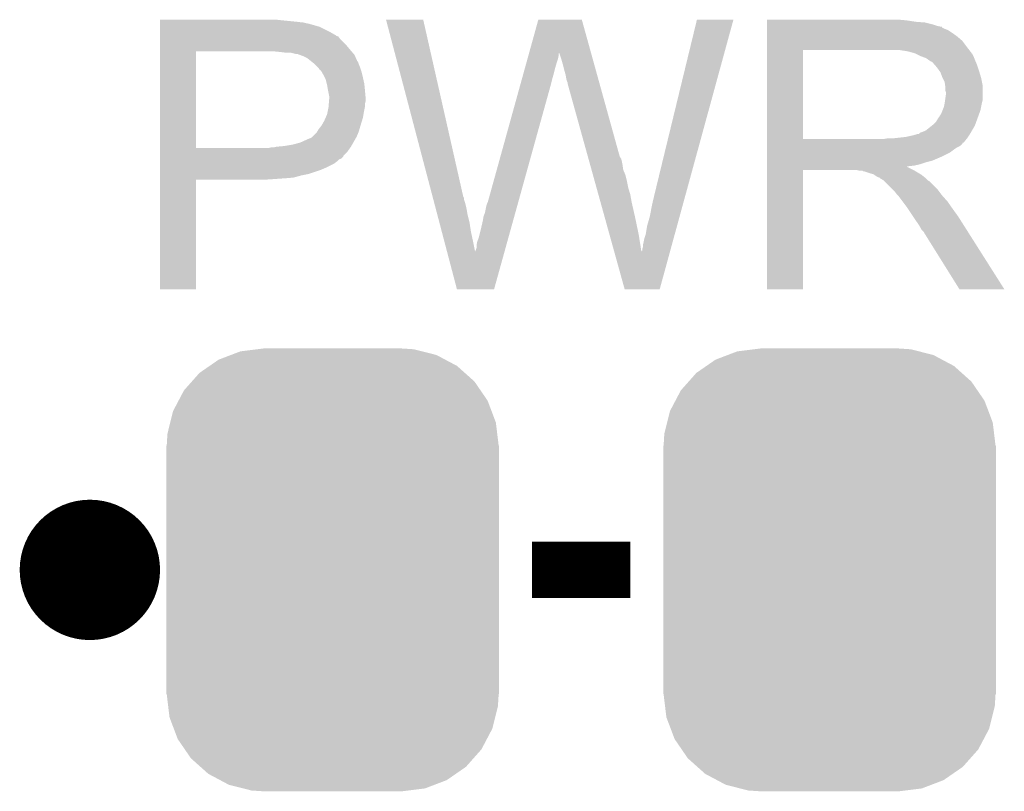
# Model space of a CAD drawing. Extents: x -1.3 to 24.2, y -3.9 to 39.2.
# Tile 17 of 34: x 14.6 to 18.2, y 0.8 to 3.6. Entities that reach past the tile are written whole.
import ezdxf

# ---------------------------------------------------------------- set-up
doc = ezdxf.new("R2010")
doc.units = 0
doc.layers.get('0').update_dxf_attribs({"linetype": 'CONTINUOUS'})
doc.layers.add('PRESSURE_26_CLICK_V100_GTO', color=14, linetype='CONTINUOUS')
doc.layers.add('PRESSURE_26_CLICK_V100_GTS', color=12, linetype='CONTINUOUS')

# ---------------------------------------------------------------- blocks, each defined once
blk = doc.blocks.new('CUSTOM_69')
for points in [[(-0.368484, 0.777768), (-0.333938, 0.790942), (0.3756, 0.777768), (0.32361, 0.790942)], [(-0.333938, 0.790942), (-0.273256, 0.798498), (0.32361, 0.790942), (0.29379, 0.798498)], [(-0.273256, 0.798498), (-0.25019, 0.80137), (0.29379, 0.798498), (0.25019, 0.80137)], [(-0.44566, 0.738152), (-0.412794, 0.76087), (0.45012, 0.738152), (0.407388, 0.76087)], [(-0.412794, 0.76087), (-0.368484, 0.777768), (0.407388, 0.76087), (0.3756, 0.777768)], [(-0.50967, 0.681926), (-0.482218, 0.71288), (0.51306, 0.681926), (0.47841, 0.71288)], [(-0.482218, 0.71288), (-0.44566, 0.738152), (0.47841, 0.71288), (0.45012, 0.738152)], [(-0.538216, 0.649738), (-0.50967, 0.681926), (0.53514, 0.649738), (0.51306, 0.681926)], [(-0.55793, 0.61233), (-0.538216, 0.649738), (0.560798, 0.61233), (0.53514, 0.649738)], [(-0.577562, 0.575076), (-0.55793, 0.61233), (0.574852, 0.575076), (0.560798, 0.61233)], [(-0.587972, 0.533366), (-0.577562, 0.575076), (0.590586, 0.533366), (0.574852, 0.575076)], [(-0.597996, 0.49319), (-0.587972, 0.533366), (0.595442, 0.49319), (0.590586, 0.533366)], [(-0.60071, 0.44958), (-0.597996, 0.49319), (0.60071, 0.44958), (0.595442, 0.49319)], [(-0.60198, -0.44958), (-0.60198, 0.44958), (0.60198, -0.44958), (0.60198, 0.44958)], [(-0.59544, -0.49319), (-0.60071, -0.44958), (0.597996, -0.49319), (0.60071, -0.44958)], [(-0.590586, -0.533366), (-0.59544, -0.49319), (0.58797, -0.533366), (0.597996, -0.49319)], [(-0.57485, -0.575076), (-0.590586, -0.533366), (0.577562, -0.575076), (0.58797, -0.533366)], [(-0.560798, -0.61233), (-0.57485, -0.575076), (0.557928, -0.61233), (0.577562, -0.575076)], [(-0.535138, -0.649738), (-0.560798, -0.61233), (0.538216, -0.649738), (0.557928, -0.61233)], [(-0.51306, -0.681926), (-0.535138, -0.649738), (0.509668, -0.681926), (0.538216, -0.649738)], [(-0.478408, -0.71288), (-0.51306, -0.681926), (0.482218, -0.71288), (0.509668, -0.681926)], [(-0.45012, -0.738152), (-0.478408, -0.71288), (0.445658, -0.738152), (0.482218, -0.71288)], [(-0.407386, -0.76087), (-0.45012, -0.738152), (0.412794, -0.76087), (0.445658, -0.738152)], [(-0.3756, -0.777768), (-0.407386, -0.76087), (0.368482, -0.777768), (0.412794, -0.76087)], [(-0.323608, -0.790942), (-0.3756, -0.777768), (0.333938, -0.790942), (0.368482, -0.777768)], [(-0.29379, -0.798498), (-0.323608, -0.790942), (0.273254, -0.798498), (0.333938, -0.790942)], [(-0.25019, -0.80137), (-0.29379, -0.798498), (0.25019, -0.80137), (0.273254, -0.798498)]]:
    blk.add_solid(points)

msp = doc.modelspace()

# ---------------------------------------------------------------- linework, layer by layer
at = {"layer": 'PRESSURE_26_CLICK_V100_GTO', "const_width": 0.254}
msp.add_lwpolyline([(14.7574, 1.651, 1), (15.0114, 1.651, 1)], format="xyb", close=True, dxfattribs=at)
at = {"layer": 'PRESSURE_26_CLICK_V100_GTO', "const_width": 0.2032}
msp.add_lwpolyline([(16.4846, 1.651), (16.8402, 1.651)], dxfattribs=at)
at = {"layer": 'PRESSURE_26_CLICK_V100_GTO'}
for points in [[(15.138422, 3.63982), (15.138424, 3.64236), (15.5829, 3.63982), (15.560038, 3.64236)], [(15.138422, 3.63474), (15.138422, 3.63982), (15.6337, 3.63474), (15.5829, 3.63982)], [(15.956312, 3.64234), (15.956306, 3.642356), (16.090904, 3.64234), (15.956306, 3.642356)], [(16.124644, 3.002278), (15.956312, 3.64234), (16.23568, 3.002278), (16.090904, 3.64234)], [(16.474406, 3.522942), (16.507474, 3.642342), (16.69801, 3.522942), (16.664944, 3.642342)], [(16.507474, 3.642342), (16.50748, 3.64236), (16.664944, 3.642342), (16.50748, 3.64236)], [(16.9291, 3.01498), (17.081512, 3.64233), (17.042018, 3.01498), (17.213574, 3.64233)], [(17.081512, 3.64233), (17.08152, 3.64236), (17.213574, 3.64233), (17.08152, 3.64236)], [(17.335522, 3.63982), (17.335524, 3.64236), (17.84096, 3.63982), (17.81302, 3.64236)], [(17.335522, 3.63474), (17.335522, 3.63982), (17.873978, 3.63474), (17.84096, 3.63982)], [(15.138422, 3.6322), (15.138422, 3.63474), (15.654022, 3.6322), (15.6337, 3.63474)], [(15.138422, 3.62966), (15.138422, 3.6322), (15.66672, 3.62966), (15.656562, 3.6322)], [(15.138422, 3.62712), (15.138422, 3.62966), (15.67942, 3.62712), (15.66672, 3.62966)], [(15.138422, 3.61696), (15.138422, 3.62712), (15.71498, 3.61696), (15.67942, 3.62712)], [(15.138422, 3.59664), (15.138422, 3.61696), (15.755618, 3.59664), (15.71498, 3.61696)], [(17.335522, 3.6322), (17.335522, 3.63474), (17.907, 3.6322), (17.873978, 3.63474)], [(17.335522, 3.62458), (17.335522, 3.6322), (17.937478, 3.62458), (17.907, 3.6322)], [(17.335522, 3.6195), (17.335522, 3.62458), (17.952722, 3.6195), (17.937478, 3.62458)], [(17.335522, 3.61696), (17.335522, 3.6195), (17.965422, 3.61696), (17.952722, 3.6195)], [(17.335522, 3.616936), (17.335522, 3.61696), (17.96796, 3.616936), (17.965422, 3.61696)], [(17.335522, 3.614414), (17.335522, 3.616936), (17.967976, 3.614414), (17.96796, 3.616936)], [(17.335522, 3.60934), (17.335522, 3.614414), (17.97812, 3.60934), (17.967976, 3.614414)], [(17.335522, 3.604258), (17.335522, 3.60934), (17.990822, 3.604258), (17.97812, 3.60934)], [(17.335522, 3.5941), (17.335522, 3.604258), (18.00606, 3.5941), (17.990822, 3.604258)], [(15.13842, 3.54838), (15.138422, 3.57124), (15.81404, 3.54838), (15.791182, 3.57124)], [(15.138422, 3.586478), (15.138422, 3.59664), (15.773398, 3.586478), (15.755618, 3.59664)], [(15.138422, 3.58394), (15.138422, 3.586478), (15.775944, 3.58394), (15.773398, 3.586478)], [(15.138422, 3.581396), (15.138422, 3.58394), (15.78356, 3.581396), (15.775944, 3.58394)], [(15.138422, 3.57124), (15.138422, 3.581396), (15.791182, 3.57124), (15.78356, 3.581396)], [(17.33552, 3.54584), (17.335522, 3.566158), (18.05686, 3.54584), (18.041622, 3.566158)], [(17.335522, 3.5814), (17.335522, 3.5941), (18.02384, 3.5814), (18.00606, 3.5941)], [(17.335522, 3.566158), (17.335522, 3.5814), (18.041622, 3.566158), (18.02384, 3.5814)], [(15.138412, 3.177562), (15.13842, 3.52806), (15.26794, 3.177562), (15.267962, 3.52806)], [(15.13842, 3.53314), (15.13842, 3.54838), (15.82674, 3.53314), (15.81404, 3.54838)], [(15.13842, 3.52806), (15.13842, 3.53314), (15.831094, 3.52806), (15.82674, 3.53314)], [(15.57274, 3.52552), (15.54734, 3.52806), (15.833272, 3.52552), (15.831094, 3.52806)], [(17.335512, 3.210582), (17.33552, 3.53312), (17.46504, 3.210582), (17.465042, 3.53312)], [(17.33552, 3.53314), (17.33552, 3.54584), (18.066738, 3.53314), (18.05686, 3.54584)], [(17.33552, 3.53312), (17.33552, 3.53314), (17.465042, 3.53312), (17.77238, 3.53314)], [(17.843502, 3.52806), (17.810482, 3.53314), (18.070688, 3.52806), (18.066738, 3.53314)], [(17.862136, 3.522978), (17.843502, 3.52806), (18.07464, 3.522978), (18.070688, 3.52806)], [(15.593062, 3.52298), (15.57274, 3.52552), (15.835448, 3.52298), (15.833272, 3.52552)], [(15.631162, 3.5179), (15.610842, 3.52298), (15.839802, 3.5179), (15.835448, 3.52298)], [(15.636244, 3.517898), (15.631162, 3.5179), (15.839804, 3.517898), (15.839802, 3.5179)], [(15.643018, 3.515358), (15.636244, 3.517898), (15.84198, 3.515358), (15.839804, 3.517898)], [(15.65656, 3.51028), (15.643018, 3.515358), (15.844238, 3.51028), (15.84198, 3.515358)], [(15.6718, 3.50266), (15.65656, 3.51028), (15.847626, 3.50266), (15.844238, 3.51028)], [(15.684498, 3.492502), (15.6718, 3.50266), (15.852142, 3.492502), (15.847626, 3.50266)], [(15.68768, 3.489956), (15.684498, 3.492502), (15.85468, 3.489956), (15.852142, 3.492502)], [(16.463864, 3.48488), (16.468086, 3.50012), (16.5735, 3.48488), (16.578578, 3.50012)], [(16.468086, 3.50012), (16.471602, 3.512818), (16.578578, 3.50012), (16.58112, 3.512818)], [(16.471602, 3.512818), (16.473712, 3.520436), (16.58112, 3.512818), (16.58112, 3.520436)], [(16.473712, 3.520436), (16.474406, 3.522942), (16.58112, 3.520436), (16.583618, 3.522942)], [(16.58366, 3.520444), (16.583618, 3.522942), (16.698702, 3.520444), (16.69801, 3.522942)], [(16.59128, 3.49758), (16.58366, 3.520444), (16.705034, 3.49758), (16.698702, 3.520444)], [(16.59636, 3.4798), (16.59128, 3.49758), (16.709958, 3.4798), (16.705034, 3.49758)], [(17.87144, 3.52044), (17.862136, 3.522978), (18.074664, 3.52044), (18.07464, 3.522978)], [(17.871472, 3.520424), (17.87144, 3.52044), (18.077186, 3.520424), (18.074664, 3.52044)], [(17.89176, 3.51028), (17.871472, 3.520424), (18.08226, 3.51028), (18.077186, 3.520424)], [(17.912082, 3.502658), (17.89176, 3.51028), (18.08531, 3.502658), (18.08226, 3.51028)], [(17.918854, 3.49758), (17.912082, 3.502658), (18.08734, 3.49758), (18.08531, 3.502658)], [(17.92224, 3.49504), (17.918854, 3.49758), (18.08843, 3.49504), (18.08734, 3.49758)], [(17.929864, 3.48996), (17.92224, 3.49504), (18.090606, 3.48996), (18.08843, 3.49504)], [(15.6972, 3.48234), (15.68768, 3.489956), (15.85722, 3.48234), (15.85468, 3.489956)], [(15.709898, 3.469642), (15.6972, 3.48234), (15.8623, 3.469642), (15.85722, 3.48234)], [(15.71244, 3.4671), (15.709898, 3.469642), (15.863148, 3.4671), (15.8623, 3.469642)], [(15.71753, 3.45948), (15.71244, 3.4671), (15.865686, 3.45948), (15.863148, 3.4671)], [(15.720066, 3.459468), (15.71753, 3.45948), (15.86569, 3.459468), (15.865686, 3.45948)], [(15.722964, 3.4544), (15.720066, 3.459468), (15.867378, 3.4544), (15.86569, 3.459468)], [(16.453312, 3.44678), (16.45894, 3.4671), (16.56334, 3.44678), (16.56842, 3.4671)], [(16.45894, 3.4671), (16.463864, 3.48488), (16.56842, 3.4671), (16.5735, 3.48488)], [(16.60144, 3.45948), (16.59636, 3.4798), (16.715584, 3.45948), (16.709958, 3.4798)], [(16.60652, 3.441702), (16.60144, 3.45948), (16.720508, 3.441702), (16.715584, 3.45948)], [(17.932406, 3.489954), (17.929864, 3.48996), (18.09061, 3.489954), (18.090606, 3.48996)], [(17.941292, 3.4798), (17.932406, 3.489954), (18.09496, 3.4798), (18.09061, 3.489954)], [(17.95018, 3.469642), (17.941292, 3.4798), (18.098346, 3.469642), (18.09496, 3.4798)], [(17.959252, 3.45694), (17.95018, 3.469642), (18.10258, 3.45694), (18.098346, 3.469642)], [(17.96288, 3.45186), (17.959252, 3.45694), (18.104106, 3.45186), (18.10258, 3.45694)], [(15.73022, 3.4417), (15.722964, 3.4544), (15.870556, 3.4417), (15.867378, 3.4544)], [(15.734032, 3.43408), (15.73022, 3.4417), (15.87246, 3.43408), (15.870556, 3.4417)], [(15.737842, 3.426458), (15.734032, 3.43408), (15.874154, 3.426458), (15.87246, 3.43408)], [(15.741652, 3.411218), (15.737842, 3.426458), (15.87754, 3.411218), (15.874154, 3.426458)], [(16.442762, 3.40868), (16.448388, 3.429), (16.55318, 3.40868), (16.55826, 3.429)], [(16.448388, 3.429), (16.453312, 3.44678), (16.55826, 3.429), (16.56334, 3.44678)], [(16.60906, 3.42646), (16.60652, 3.441702), (16.724728, 3.42646), (16.720508, 3.441702)], [(16.6116, 3.418842), (16.60906, 3.42646), (16.726838, 3.418842), (16.724728, 3.42646)], [(17.9705, 3.431542), (17.96288, 3.45186), (18.1102, 3.431542), (18.104106, 3.45186)], [(17.9705, 3.43154), (17.9705, 3.431542), (18.110202, 3.43154), (18.1102, 3.431542)], [(17.97812, 3.416296), (17.9705, 3.43154), (18.11325, 3.416296), (18.110202, 3.43154)], [(15.74292, 3.40614), (15.741652, 3.411218), (15.878048, 3.40614), (15.87754, 3.411218)], [(15.74546, 3.3909), (15.74292, 3.40614), (15.879572, 3.3909), (15.878048, 3.40614)], [(15.746476, 3.38582), (15.74546, 3.3909), (15.88008, 3.38582), (15.879572, 3.3909)], [(15.75054, 3.365498), (15.746476, 3.38582), (15.881928, 3.365498), (15.88008, 3.38582)], [(16.324582, 2.981962), (16.442762, 3.40868), (16.434798, 2.981962), (16.55318, 3.40868)], [(16.614138, 3.413764), (16.6116, 3.418842), (16.728244, 3.413764), (16.726838, 3.418842)], [(16.61414, 3.408682), (16.614138, 3.413764), (16.729652, 3.408682), (16.728244, 3.413764)], [(16.686716, 3.147056), (16.61414, 3.408682), (16.802102, 3.147056), (16.729652, 3.408682)], [(17.979572, 3.406138), (17.97812, 3.416296), (18.11528, 3.406138), (18.11325, 3.416296)], [(17.98066, 3.398518), (17.979572, 3.406138), (18.11528, 3.398518), (18.11528, 3.406138)], [(17.980662, 3.385818), (17.98066, 3.398518), (18.11528, 3.385818), (18.11528, 3.398518)], [(17.9832, 3.378196), (17.980662, 3.385818), (18.11528, 3.378196), (18.11528, 3.385818)], [(15.749904, 3.347718), (15.75054, 3.35534), (15.88262, 3.347718), (15.88262, 3.35534)], [(15.75054, 3.357882), (15.75054, 3.365498), (15.88262, 3.357882), (15.881928, 3.365498)], [(15.75054, 3.35534), (15.75054, 3.357882), (15.88262, 3.35534), (15.88262, 3.357882)], [(17.97812, 3.340102), (17.97957, 3.350258), (18.11274, 3.340102), (18.11528, 3.350258)], [(17.97957, 3.350258), (17.9832, 3.37566), (18.11528, 3.350258), (18.11528, 3.37566)], [(17.9832, 3.37566), (17.9832, 3.378196), (18.11528, 3.37566), (18.11528, 3.378196)], [(15.743426, 3.302), (15.748, 3.324858), (15.875, 3.302), (15.87957, 3.324858)], [(15.748, 3.324858), (15.74821, 3.327398), (15.87957, 3.324858), (15.88008, 3.327398)], [(15.74821, 3.327398), (15.749058, 3.337558), (15.88008, 3.327398), (15.88008, 3.337558)], [(15.749058, 3.337558), (15.749904, 3.347718), (15.88008, 3.337558), (15.88262, 3.347718)], [(17.965418, 3.301998), (17.970498, 3.3147), (18.103038, 3.301998), (18.107658, 3.3147)], [(17.970498, 3.3147), (17.975578, 3.327398), (18.107658, 3.3147), (18.110198, 3.327398)], [(17.975578, 3.327398), (17.978118, 3.3401), (18.110198, 3.327398), (18.11274, 3.3401)], [(17.978118, 3.3401), (17.97812, 3.340102), (18.11274, 3.3401), (18.11274, 3.340102)], [(15.73276, 3.2766), (15.737274, 3.286758), (15.869334, 3.2766), (15.87246, 3.286758)], [(15.737274, 3.286758), (15.742918, 3.299458), (15.87246, 3.286758), (15.874576, 3.299458)], [(15.742918, 3.299458), (15.743426, 3.302), (15.874576, 3.299458), (15.875, 3.302)], [(17.947638, 3.274058), (17.955258, 3.286758), (18.09288, 3.274058), (18.097498, 3.286758)], [(17.955258, 3.286758), (17.957798, 3.2893), (18.097498, 3.286758), (18.098422, 3.2893)], [(17.957798, 3.2893), (17.96034, 3.294378), (18.098422, 3.2893), (18.100268, 3.294378)], [(17.96034, 3.294378), (17.965418, 3.301998), (18.100268, 3.294378), (18.103038, 3.301998)], [(15.706342, 3.235958), (15.712438, 3.246118), (15.85722, 3.235958), (15.860122, 3.246118)], [(15.712438, 3.246118), (15.718534, 3.25374), (15.860122, 3.246118), (15.8623, 3.25374)], [(15.718534, 3.25374), (15.7226, 3.258822), (15.8623, 3.25374), (15.863862, 3.258822)], [(15.7226, 3.258822), (15.73276, 3.2766), (15.863862, 3.258822), (15.869334, 3.2766)], [(17.909538, 3.24104), (17.931762, 3.258818), (18.076968, 3.24104), (18.08734, 3.258818)], [(17.931762, 3.258818), (17.934938, 3.261358), (18.08734, 3.258818), (18.088262, 3.261358)], [(17.934938, 3.261358), (17.947638, 3.274058), (18.088262, 3.261358), (18.09288, 3.274058)], [(15.6464, 3.197858), (15.67434, 3.21056), (15.837988, 3.197858), (15.845246, 3.21056)], [(15.67434, 3.21056), (15.687036, 3.21564), (15.845246, 3.21056), (15.848148, 3.21564)], [(15.687036, 3.21564), (15.689574, 3.218178), (15.848148, 3.21564), (15.8496, 3.218178)], [(15.689574, 3.218178), (15.704818, 3.233418), (15.8496, 3.218178), (15.85613, 3.233418)], [(15.704818, 3.233418), (15.706342, 3.235958), (15.85613, 3.233418), (15.85722, 3.235958)], [(17.335512, 3.21056), (17.335512, 3.210582), (17.757138, 3.21056), (17.46504, 3.210582)], [(17.335512, 3.2004), (17.335512, 3.21056), (18.04924, 3.2004), (18.057368, 3.21056)], [(17.757138, 3.21056), (17.772378, 3.2131), (18.057368, 3.21056), (18.0594, 3.2131)], [(17.792698, 3.2131), (17.838418, 3.21818), (18.0594, 3.2131), (18.062786, 3.21818)], [(17.838418, 3.21818), (17.861282, 3.22326), (18.062786, 3.21818), (18.066174, 3.22326)], [(17.861282, 3.22326), (17.879056, 3.22834), (18.066174, 3.22326), (18.069562, 3.22834)], [(17.884134, 3.22834), (17.889218, 3.233416), (18.069562, 3.22834), (18.072522, 3.233416)], [(17.889218, 3.233416), (17.896842, 3.23596), (18.072522, 3.233416), (18.074006, 3.23596)], [(17.896842, 3.23596), (17.909538, 3.24104), (18.074006, 3.23596), (18.076968, 3.24104)], [(15.138412, 3.17754), (15.138412, 3.177562), (15.529558, 3.17754), (15.26794, 3.177562)], [(15.138412, 3.164838), (15.138412, 3.17754), (15.816578, 3.164838), (15.825652, 3.17754)], [(15.529558, 3.17754), (15.539718, 3.18008), (15.825652, 3.17754), (15.827466, 3.18008)], [(15.549878, 3.18008), (15.56003, 3.182618), (15.827466, 3.18008), (15.82928, 3.182618)], [(15.56003, 3.182618), (15.56004, 3.18262), (15.82928, 3.182618), (15.82928, 3.18262)], [(15.56004, 3.18262), (15.587982, 3.18516), (15.82928, 3.18262), (15.830732, 3.18516)], [(15.587982, 3.18516), (15.61846, 3.19024), (15.830732, 3.18516), (15.833634, 3.19024)], [(15.61846, 3.19024), (15.6464, 3.197858), (15.833634, 3.19024), (15.837988, 3.197858)], [(17.335512, 3.19786), (17.335512, 3.2004), (18.046696, 3.19786), (18.04924, 3.2004)], [(17.335512, 3.197844), (17.335512, 3.19786), (18.044154, 3.197844), (18.046696, 3.19786)], [(17.335512, 3.192782), (17.335512, 3.197844), (18.041618, 3.192782), (18.044154, 3.197844)], [(17.335512, 3.1877), (17.335512, 3.192782), (18.03654, 3.1877), (18.041618, 3.192782)], [(17.335512, 3.18262), (17.335512, 3.1877), (18.028918, 3.18262), (18.03654, 3.1877)], [(17.335512, 3.177538), (17.335512, 3.18262), (18.018762, 3.177538), (18.028918, 3.18262)], [(17.335512, 3.1623), (17.335512, 3.177538), (17.998438, 3.1623), (18.018762, 3.177538)], [(15.13841, 3.149596), (15.138412, 3.164838), (15.80134, 3.149596), (15.816578, 3.164838)], [(15.13841, 3.147054), (15.13841, 3.149596), (15.801334, 3.147054), (15.80134, 3.149596)], [(15.13841, 3.13944), (15.13841, 3.147054), (15.793716, 3.13944), (15.801334, 3.147054)], [(15.13841, 3.136896), (15.13841, 3.13944), (15.7861, 3.136896), (15.793716, 3.13944)], [(15.13841, 3.12928), (15.13841, 3.136896), (15.778478, 3.12928), (15.7861, 3.136896)], [(16.688828, 3.13944), (16.686716, 3.147056), (16.807182, 3.13944), (16.802102, 3.147056)], [(16.691646, 3.12928), (16.688828, 3.13944), (16.80972, 3.12928), (16.807182, 3.13944)], [(17.33551, 3.14706), (17.335512, 3.1623), (17.96796, 3.14706), (17.998438, 3.1623)], [(17.33551, 3.13182), (17.33551, 3.14706), (17.932398, 3.13182), (17.96796, 3.14706)], [(15.13841, 3.12166), (15.13841, 3.12928), (15.768318, 3.12166), (15.778478, 3.12928)], [(15.13841, 3.10642), (15.13841, 3.12166), (15.73784, 3.10642), (15.768318, 3.12166)], [(15.13841, 3.0988), (15.13841, 3.10642), (15.72006, 3.0988), (15.73784, 3.10642)], [(16.69517, 3.11658), (16.691646, 3.12928), (16.81226, 3.11658), (16.80972, 3.12928)], [(16.700102, 3.098798), (16.69517, 3.11658), (16.814802, 3.098798), (16.81226, 3.11658)], [(17.33551, 3.12674), (17.33551, 3.13182), (17.912082, 3.12674), (17.932398, 3.13182)], [(17.33551, 3.11912), (17.33551, 3.12674), (17.889218, 3.11912), (17.912082, 3.12674)], [(17.33551, 3.11404), (17.33551, 3.11912), (17.866358, 3.11404), (17.889218, 3.11912)], [(17.33551, 3.111462), (17.33551, 3.11404), (17.840994, 3.111462), (17.866358, 3.11404)], [(17.33551, 3.108958), (17.33551, 3.111462), (17.843504, 3.108958), (17.840994, 3.111462)], [(17.33551, 3.0988), (17.33551, 3.108958), (17.86382, 3.0988), (17.843504, 3.108958)], [(15.138408, 3.07086), (15.13841, 3.07848), (15.620998, 3.07086), (15.64894, 3.07848)], [(15.138408, 3.06832), (15.138408, 3.07086), (15.59052, 3.06832), (15.620998, 3.07086)], [(15.138408, 3.06578), (15.138408, 3.06832), (15.55496, 3.06578), (15.59052, 3.06832)], [(15.138408, 3.06324), (15.138408, 3.06578), (15.516862, 3.06324), (15.55496, 3.06578)], [(15.13841, 3.08356), (15.13841, 3.0988), (15.674338, 3.08356), (15.72006, 3.0988)], [(15.13841, 3.07848), (15.13841, 3.08356), (15.64894, 3.07848), (15.674338, 3.08356)], [(16.705034, 3.081018), (16.700102, 3.098798), (16.82242, 3.081018), (16.814802, 3.098798)], [(16.71067, 3.0607), (16.705034, 3.081018), (16.8275, 3.0607), (16.82242, 3.081018)], [(17.3355, 2.667024), (17.33551, 3.098776), (17.465016, 2.667024), (17.46504, 3.098776)], [(17.33551, 3.098776), (17.33551, 3.0988), (17.46504, 3.098776), (17.658078, 3.0988)], [(17.668238, 3.09626), (17.658078, 3.0988), (17.868898, 3.09626), (17.86382, 3.0988)], [(17.683474, 3.093726), (17.680936, 3.09626), (17.873122, 3.093726), (17.868898, 3.09626)], [(17.686016, 3.09372), (17.683474, 3.093726), (17.873132, 3.09372), (17.873122, 3.093726)], [(17.708882, 3.0861), (17.686016, 3.09372), (17.885834, 3.0861), (17.873132, 3.09372)], [(17.71904, 3.083562), (17.708882, 3.0861), (17.890064, 3.083562), (17.885834, 3.0861)], [(17.722852, 3.08102), (17.71904, 3.083562), (17.8943, 3.08102), (17.890064, 3.083562)], [(17.734276, 3.073402), (17.722852, 3.08102), (17.903824, 3.073402), (17.8943, 3.08102)], [(17.741898, 3.070862), (17.734276, 3.073402), (17.906998, 3.070862), (17.903824, 3.073402)], [(17.744416, 3.07086), (17.741898, 3.070862), (17.907, 3.07086), (17.906998, 3.070862)], [(17.74444, 3.068332), (17.744416, 3.07086), (17.90953, 3.068332), (17.907, 3.07086)], [(17.757138, 3.060702), (17.74444, 3.068332), (17.91716, 3.060702), (17.90953, 3.068332)], [(15.1384, 2.667024), (15.138408, 3.063216), (15.267916, 2.667024), (15.26794, 3.063216)], [(15.138408, 3.063216), (15.138408, 3.06324), (15.26794, 3.063216), (15.516862, 3.06324)], [(16.717716, 3.0353), (16.71067, 3.0607), (16.83258, 3.0353), (16.8275, 3.0607)], [(16.724762, 3.0099), (16.717716, 3.0353), (16.8402, 3.0099), (16.83258, 3.0353)], [(17.757142, 3.060698), (17.757138, 3.060702), (17.917164, 3.060698), (17.91716, 3.060702)], [(17.759682, 3.058158), (17.757142, 3.060698), (17.922238, 3.058158), (17.917164, 3.060698)], [(17.790162, 3.027678), (17.759682, 3.058158), (17.95272, 3.027678), (17.922238, 3.058158)], [(16.125982, 2.997196), (16.124644, 3.002278), (16.23822, 2.997196), (16.23568, 3.002278)], [(16.127316, 2.992118), (16.125982, 2.997196), (16.238222, 2.992118), (16.23822, 2.997196)], [(16.732512, 2.98196), (16.724762, 3.0099), (16.84528, 2.98196), (16.8402, 3.0099)], [(16.91894, 2.9718), (16.9291, 3.01498), (17.03021, 2.9718), (17.042018, 3.01498)], [(17.797778, 3.02006), (17.790162, 3.027678), (17.958436, 3.02006), (17.95272, 3.027678)], [(17.8054, 3.009902), (17.797778, 3.02006), (17.966054, 3.009902), (17.958436, 3.02006)], [(17.80794, 3.00736), (17.8054, 3.009902), (17.96796, 3.00736), (17.966054, 3.009902)], [(17.810478, 3.00482), (17.80794, 3.00736), (17.970218, 3.00482), (17.96796, 3.00736)], [(17.82572, 2.9845), (17.810478, 3.00482), (17.98828, 2.9845), (17.970218, 3.00482)], [(16.131324, 2.97688), (16.127316, 2.992118), (16.243298, 2.97688), (16.238222, 2.992118)], [(16.133996, 2.96672), (16.131324, 2.97688), (16.24584, 2.96672), (16.243298, 2.97688)], [(16.137336, 2.95402), (16.133996, 2.96672), (16.24838, 2.95402), (16.24584, 2.96672)], [(16.31442, 2.943862), (16.319502, 2.96926), (16.424228, 2.943862), (16.431274, 2.96926)], [(16.319502, 2.96926), (16.32204, 2.97688), (16.431274, 2.96926), (16.433388, 2.97688)], [(16.32204, 2.97688), (16.324582, 2.981962), (16.433388, 2.97688), (16.434798, 2.981962)], [(16.748014, 2.92608), (16.732512, 2.98196), (16.85798, 2.92608), (16.84528, 2.98196)], [(16.91132, 2.931158), (16.91894, 2.9718), (17.019096, 2.931158), (17.03021, 2.9718)], [(17.84096, 2.96418), (17.82572, 2.9845), (18.002504, 2.96418), (17.98828, 2.9845)], [(17.844348, 2.9591), (17.84096, 2.96418), (18.00606, 2.9591), (18.002504, 2.96418)], [(17.862974, 2.93116), (17.844348, 2.9591), (18.02638, 2.93116), (18.00606, 2.9591)], [(16.141344, 2.93878), (16.137336, 2.95402), (16.25092, 2.93878), (16.24838, 2.95402)], [(16.14936, 2.9083), (16.141344, 2.93878), (16.25854, 2.9083), (16.25092, 2.93878)], [(16.3068, 2.91592), (16.309342, 2.931162), (16.416476, 2.91592), (16.420704, 2.931162)], [(16.309342, 2.931162), (16.31442, 2.943862), (16.420704, 2.931162), (16.424228, 2.943862)], [(16.764924, 2.86512), (16.748014, 2.92608), (16.87068, 2.86512), (16.85798, 2.92608)], [(16.90116, 2.895602), (16.91132, 2.931158), (17.009372, 2.895602), (17.019096, 2.931158)], [(17.87144, 2.91846), (17.862974, 2.93116), (18.034438, 2.91846), (18.02638, 2.93116)], [(16.158044, 2.87528), (16.14936, 2.9083), (16.26362, 2.87528), (16.25854, 2.9083)], [(16.29918, 2.8829), (16.3068, 2.91592), (16.407314, 2.8829), (16.416476, 2.91592)], [(16.89608, 2.86512), (16.90116, 2.895602), (17.001036, 2.86512), (17.009372, 2.895602)], [(17.88414, 2.900682), (17.87144, 2.91846), (18.045718, 2.900682), (18.034438, 2.91846)], [(17.894298, 2.882902), (17.88414, 2.900682), (18.056998, 2.882902), (18.045718, 2.900682)], [(16.167398, 2.83972), (16.158044, 2.87528), (16.27124, 2.83972), (16.26362, 2.87528)], [(16.286482, 2.839722), (16.29156, 2.852422), (16.395336, 2.839722), (16.39886, 2.852422)], [(16.29156, 2.852422), (16.29918, 2.8829), (16.39886, 2.852422), (16.407314, 2.8829)], [(16.782428, 2.802018), (16.764924, 2.86512), (16.880802, 2.802018), (16.87068, 2.86512)], [(16.891002, 2.84988), (16.89608, 2.86512), (16.99687, 2.84988), (17.001036, 2.86512)], [(17.901918, 2.875278), (17.894298, 2.882902), (18.061836, 2.875278), (18.056998, 2.882902)], [(17.904462, 2.8702), (17.901918, 2.875278), (18.065056, 2.8702), (18.061836, 2.875278)], [(18.03146, 2.66701), (17.904462, 2.8702), (18.19397, 2.66701), (18.065056, 2.8702)], [(16.177354, 2.801862), (16.167398, 2.83972), (16.27886, 2.801862), (16.27124, 2.83972)], [(16.2814, 2.809242), (16.28394, 2.816864), (16.38688, 2.809242), (16.388994, 2.816864)], [(16.28394, 2.827022), (16.286482, 2.839722), (16.391812, 2.827022), (16.395336, 2.839722)], [(16.28394, 2.816864), (16.28394, 2.827022), (16.388994, 2.816864), (16.391812, 2.827022)], [(16.883382, 2.811782), (16.88592, 2.819404), (16.986452, 2.811782), (16.988536, 2.819404)], [(16.88592, 2.827022), (16.88846, 2.83718), (16.990618, 2.827022), (16.993396, 2.83718)], [(16.88592, 2.819404), (16.88592, 2.827022), (16.988536, 2.819404), (16.990618, 2.827022)], [(16.88846, 2.83718), (16.891002, 2.84988), (16.993396, 2.83718), (16.99687, 2.84988)], [(16.212816, 2.667018), (16.177354, 2.801862), (16.347424, 2.667018), (16.384832, 2.801862)], [(16.27886, 2.801862), (16.278862, 2.804164), (16.384832, 2.801862), (16.385472, 2.804164)], [(16.278862, 2.804164), (16.2814, 2.809242), (16.385472, 2.804164), (16.38688, 2.809242)], [(16.819876, 2.667018), (16.782428, 2.802018), (16.946864, 2.667018), (16.983782, 2.802018)], [(16.880802, 2.802018), (16.880846, 2.804166), (16.983782, 2.802018), (16.984368, 2.804166)], [(16.880846, 2.804166), (16.88338, 2.806704), (16.984368, 2.804166), (16.985062, 2.806704)], [(16.88338, 2.806704), (16.883382, 2.811782), (16.985062, 2.806704), (16.986452, 2.811782)], [(15.267916, 2.667), (15.1384, 2.667024), (15.267916, 2.667), (15.267916, 2.667024)], [(16.34742, 2.667), (16.212816, 2.667018), (16.34742, 2.667), (16.347424, 2.667018)], [(16.94686, 2.667), (16.819876, 2.667018), (16.94686, 2.667), (16.946864, 2.667018)], [(17.465016, 2.667), (17.3355, 2.667024), (17.465016, 2.667), (17.465016, 2.667024)], [(18.193976, 2.667), (18.19397, 2.66701), (18.193976, 2.667), (18.03146, 2.66701)]]:
    msp.add_solid(points, dxfattribs=at)

# ---------------------------------------------------------------- block references
at = {"layer": 'PRESSURE_26_CLICK_V100_GTS'}
for p in [(15.76324, 1.651), (17.56156, 1.651)]:
    msp.add_blockref('CUSTOM_69', p, dxfattribs=at)

doc.saveas('drawing.dxf')
